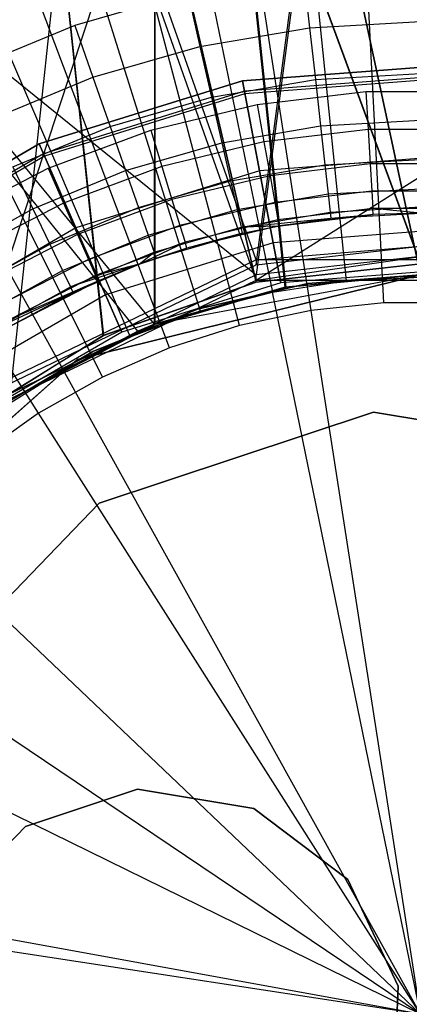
# Model space of a CAD drawing. Extents: x 0.1 to 16.1, y -7 to 7.
# Tile 53 of 108: x 7.917 to 8.075, y 0.004 to 0.403. Entities that reach past the tile are written whole.
import ezdxf

# ---------------------------------------------------------------- set-up
doc = ezdxf.new("R2010")
doc.units = 0
doc.header["$LTSCALE"] = 2.54
doc.layers.get('0').update_dxf_attribs({"color": 13, "linetype": 'CONTINUOUS'})

# ---------------------------------------------------------------- blocks, each defined once
blk = doc.blocks.new('DROPS_WOOD_C_PM_STL')
at = {"color": 0}
for p, q in [((8.01324, 0.3061, 29.36695), (7.83364, 0.81362, 29.37073)), ((8.01324, 0.3061, 29.36695), (7.83364, 0.81362, 29.37073)), ((7.89295, 0.24611, 33.37102), (8.08, 0.81156, 33.36694)), ((7.89295, 0.24611, 33.37102), (8.08, 0.81156, 33.36694)), ((8.01324, 0.30404, 33.36723), (8.08, 0.81156, 33.36694)), ((8.01324, 0.30404, 33.36723), (8.08, 0.81156, 33.36694)), ((7.38541, 0.80747, 41.30617), (8.01324, 0.29992, 41.36612)), ((7.38541, 0.80747, 41.30617), (8.01324, 0.29992, 41.36612)), ((8.08, 0.80744, 41.36693), (8.01324, 0.29992, 41.36612)), ((8.08, 0.80744, 41.36693), (8.01324, 0.29992, 41.36612)), ((8.01324, 0.29786, 45.36639), (7.83364, 0.80538, 45.36314)), ((8.01324, 0.29786, 45.36639), (7.83364, 0.80538, 45.36314)), ((7.95117, 0.27538, 16.35259), (7.89523, 0.80445, 16.35405)), ((7.89523, 0.80445, 16.35405), (8.01324, 0.29693, 16.35158)), ((7.95117, 0.27538, 16.35259), (7.89523, 0.80445, 16.35405)), ((8.0801, 0.30445, 16.35121), (7.89523, 0.80445, 16.35405)), ((8.0801, 0.30445, 16.35121), (7.89523, 0.80445, 16.35405)), ((7.89523, 0.80445, 16.35405), (8.01324, 0.29693, 16.35158)), ((8.01324, 0.29693, 28.35084), (7.89523, 0.80445, 28.34836)), ((7.89523, 0.80445, 28.34836), (7.95124, 0.27542, 28.34983)), ((8.01324, 0.29693, 28.35084), (7.89523, 0.80445, 28.34836)), ((8.0799, 0.30445, 28.35121), (7.89523, 0.80445, 28.34836)), ((8.0799, 0.30445, 28.35121), (7.89523, 0.80445, 28.34836)), ((7.89523, 0.80445, 28.34836), (7.95124, 0.27542, 28.34983)), ((8.01324, 0.29786, 45.36639), (8.81815, 0.8054, 45.33281)), ((8.01324, 0.29786, 45.36639), (8.81815, 0.8054, 45.33281)), ((7.97203, 0.2799, 33.87857), (7.54313, 0.8, 33.91833)), ((7.97203, 0.2799, 33.87857), (7.54313, 0.8, 33.91833)), ((7.96519, 0.27716, 33.87879), (7.54313, 0.8, 33.91833)), ((7.96519, 0.27716, 33.87879), (7.54313, 0.8, 33.91833)), ((7.91324, 0.24938, 40.87293), (7.97222, 0.8, 40.87525)), ((7.91324, 0.24938, 40.87293), (7.97222, 0.8, 40.87525)), ((7.97203, 0.2799, 33.87857), (7.97222, 0.8, 33.87857)), ((7.97203, 0.2799, 33.87857), (7.97222, 0.8, 33.87857)), ((8.08, 0.3, 33.87691), (7.97222, 0.8, 33.87857)), ((8.02501, 0.29492, 33.87734), (7.97222, 0.8, 33.87857)), ((8.08, 0.3, 33.87691), (7.97222, 0.8, 33.87857)), ((8.02501, 0.29492, 33.87734), (7.97222, 0.8, 33.87857)), ((7.97222, 0.8, 40.87525), (8.08, 0.3, 40.87691)), ((7.97222, 0.8, 40.87525), (8.08, 0.3, 40.87691)), ((7.97222, 0.8, 40.87525), (8.02531, 0.29497, 40.87648)), ((7.97222, 0.27997, 40.87525), (7.97222, 0.8, 40.87525)), ((7.97222, 0.27997, 40.87525), (7.97222, 0.8, 40.87525)), ((7.97222, 0.8, 40.87525), (8.02531, 0.29497, 40.87648)), ((8.01967, 0.59326, 2.22278), (8.04974, 0.29752, 2.19005)), ((8.01967, 0.59326, 2.22278), (8.04974, 0.29752, 2.19005)), ((7.95996, 0.58411, 2.22278), (8.0198, 0.29293, 2.19005)), ((7.95996, 0.58411, 2.22278), (8.0198, 0.29293, 2.19005)), ((8.06512, 0.28858, 2.28963), (8.05034, 0.57547, 2.32083)), ((8.06512, 0.28858, 2.28963), (8.05034, 0.57547, 2.32083)), ((7.90148, 0.56897, 2.22278), (7.99047, 0.28534, 2.19005)), ((7.90148, 0.56897, 2.22278), (7.99047, 0.28534, 2.19005)), ((8.03553, 0.28552, 2.28963), (7.99132, 0.56937, 2.32083)), ((8.03553, 0.28552, 2.28963), (7.99132, 0.56937, 2.32083)), ((8.00641, 0.27943, 2.28963), (7.93325, 0.55724, 2.32083)), ((8.00641, 0.27943, 2.28963), (7.93325, 0.55724, 2.32083)), ((7.84484, 0.54799, 2.22278), (7.96207, 0.27482, 2.19005)), ((7.84484, 0.54799, 2.22278), (7.96207, 0.27482, 2.19005)), ((7.97807, 0.27039, 2.28963), (7.87673, 0.53919, 2.32083)), ((7.97807, 0.27039, 2.28963), (7.87673, 0.53919, 2.32083)), ((7.7906, 0.52139, 2.22278), (7.93487, 0.26148, 2.19005)), ((7.7906, 0.52139, 2.22278), (7.93487, 0.26148, 2.19005)), ((7.95081, 0.25847, 2.28963), (7.82237, 0.51544, 2.32083)), ((7.95081, 0.25847, 2.28963), (7.82237, 0.51544, 2.32083)), ((7.92492, 0.24382, 2.28963), (7.77074, 0.48621, 2.32083)), ((7.92492, 0.24382, 2.28963), (7.77074, 0.48621, 2.32083)), ((8.03242, 0.42233, 14.93972), (8.03491, 0.40022, 14.94223)), ((8.03242, 0.42233, 14.93972), (8.03491, 0.40022, 14.94223)), ((7.98543, 0.41434, 14.93972), (7.93963, 0.40115, 14.93972)), ((7.98543, 0.41434, 14.93972), (7.93963, 0.40115, 14.93972)), ((7.98543, 0.41434, 14.93972), (7.99038, 0.39265, 14.94223)), ((7.98543, 0.41434, 14.93972), (7.99038, 0.39265, 14.94223)), ((7.93963, 0.40115, 14.93972), (7.8956, 0.38291, 14.93972)), ((7.93963, 0.40115, 14.93972), (7.8956, 0.38291, 14.93972)), ((7.93963, 0.40115, 14.93972), (7.94698, 0.38015, 14.94223)), ((7.93963, 0.40115, 14.93972), (7.94698, 0.38015, 14.94223)), ((7.99038, 0.39265, 14.94223), (8.03491, 0.40022, 14.94223)), ((7.99038, 0.39265, 14.94223), (8.03491, 0.40022, 14.94223)), ((8.03491, 0.40022, 14.94223), (8.08, 0.40275, 14.94223)), ((8.03491, 0.40022, 14.94223), (8.08, 0.40275, 14.94223)), ((8.03491, 0.40022, 14.94223), (8.03727, 0.37921, 14.94963)), ((8.03491, 0.40022, 14.94223), (8.03727, 0.37921, 14.94963)), ((7.94698, 0.38015, 14.94223), (7.99038, 0.39265, 14.94223)), ((7.94698, 0.38015, 14.94223), (7.99038, 0.39265, 14.94223)), ((7.99038, 0.39265, 14.94223), (7.99508, 0.37204, 14.94963)), ((7.99038, 0.39265, 14.94223), (7.99508, 0.37204, 14.94963)), ((8.00765, 0.37865, 213.38308), (8.09372, 0.38526, 213.38308)), ((8.09372, 0.38526, 213.30308), (8.00765, 0.37865, 213.30308)), ((8.00765, 0.37865, 213.47407), (8.09372, 0.38526, 213.47407)), ((8.09372, 0.38526, 213.30308), (8.00765, 0.37865, 213.30308)), ((8.00765, 0.37865, 213.47407), (8.09372, 0.38526, 213.47407)), ((8.09372, 0.38526, 213.39407), (8.00765, 0.37865, 213.39407)), ((8.09372, 0.38526, 213.39407), (8.00765, 0.37865, 213.39407)), ((8.00765, 0.37865, 213.38308), (8.09372, 0.38526, 213.38308)), ((7.90525, 0.36286, 14.94223), (7.94698, 0.38015, 14.94223)), ((7.90525, 0.36286, 14.94223), (7.94698, 0.38015, 14.94223)), ((7.94698, 0.38015, 14.94223), (7.95396, 0.3602, 14.94963)), ((7.94698, 0.38015, 14.94223), (7.95396, 0.3602, 14.94963)), ((8.09357, 0.38096, 213.39202), (8.00846, 0.37443, 213.39202)), ((8.09357, 0.38096, 213.39202), (8.00846, 0.37443, 213.39202)), ((8.09353, 0.3799, 213.38735), (8.00866, 0.37338, 213.38735)), ((8.09353, 0.3799, 213.38735), (8.00866, 0.37338, 213.38735)), ((8.03727, 0.37921, 14.94963), (8.08, 0.38161, 14.94963)), ((8.03727, 0.37921, 14.94963), (8.08, 0.38161, 14.94963)), ((7.92521, 0.35306, 213.38308), (8.00765, 0.37865, 213.38308)), ((8.00765, 0.37865, 213.30308), (7.92521, 0.35306, 213.30308)), ((7.92521, 0.35306, 213.47407), (8.00765, 0.37865, 213.47407)), ((8.00765, 0.37865, 213.30308), (7.92521, 0.35306, 213.30308)), ((7.92521, 0.35306, 213.47407), (8.00765, 0.37865, 213.47407)), ((8.00765, 0.37865, 213.39407), (7.92521, 0.35306, 213.39407)), ((8.00765, 0.37865, 213.39407), (7.92521, 0.35306, 213.39407)), ((7.92521, 0.35306, 213.38308), (8.00765, 0.37865, 213.38308)), ((7.99508, 0.37204, 14.94963), (8.03727, 0.37921, 14.94963)), ((7.99508, 0.37204, 14.94963), (8.03727, 0.37921, 14.94963)), ((8.01461, 0.34221, 213.31155), (8.00765, 0.37865, 213.30308)), ((8.01461, 0.34221, 213.31155), (8.00765, 0.37865, 213.30308)), ((8.00765, 0.37865, 213.47407), (8.01461, 0.34221, 213.4656)), ((8.00765, 0.37865, 213.47407), (8.01461, 0.34221, 213.4656)), ((8.00846, 0.37443, 213.39202), (8.00765, 0.37865, 213.39407)), ((8.00846, 0.37443, 213.39202), (8.00765, 0.37865, 213.39407)), ((8.00765, 0.37865, 213.38308), (8.00866, 0.37338, 213.38735)), ((8.00765, 0.37865, 213.38308), (8.00866, 0.37338, 213.38735)), ((8.03727, 0.37921, 14.94963), (8.0394, 0.36037, 14.96154)), ((8.03727, 0.37921, 14.94963), (8.0394, 0.36037, 14.96154)), ((8.00846, 0.37443, 213.39202), (7.92693, 0.34912, 213.39202)), ((8.00846, 0.37443, 213.39202), (7.92693, 0.34912, 213.39202)), ((8.00866, 0.37338, 213.38735), (7.92736, 0.34815, 213.38735)), ((8.00866, 0.37338, 213.38735), (7.92736, 0.34815, 213.38735)), ((7.95396, 0.3602, 14.94963), (7.99508, 0.37204, 14.94963)), ((7.95396, 0.3602, 14.94963), (7.99508, 0.37204, 14.94963)), ((7.99508, 0.37204, 14.94963), (7.9993, 0.35356, 14.96154)), ((7.99508, 0.37204, 14.94963), (7.9993, 0.35356, 14.96154)), ((8.00866, 0.37338, 213.38735), (8.00846, 0.37443, 213.39202)), ((8.00866, 0.37338, 213.38735), (8.00846, 0.37443, 213.39202)), ((8.01367, 0.36909, 16.33972), (8.05778, 0.37434, 16.33972)), ((8.01367, 0.36909, 16.33972), (8.05778, 0.37434, 16.33972)), ((8.05778, 0.37434, 16.33972), (8.10221, 0.37434, 16.33972)), ((8.05778, 0.37434, 16.33972), (8.10221, 0.37434, 16.33972)), ((8.05778, 0.37434, 16.33972), (8.0587, 0.35892, 16.33728)), ((8.05778, 0.37434, 16.33972), (8.0587, 0.35892, 16.33728)), ((7.97048, 0.35865, 16.33972), (8.01367, 0.36909, 16.33972)), ((7.97048, 0.35865, 16.33972), (8.01367, 0.36909, 16.33972)), ((8.01367, 0.36909, 16.33972), (8.0164, 0.35388, 16.33728)), ((8.01367, 0.36909, 16.33972), (8.0164, 0.35388, 16.33728)), ((7.91442, 0.34382, 14.94963), (7.95396, 0.3602, 14.94963)), ((7.91442, 0.34382, 14.94963), (7.95396, 0.3602, 14.94963)), ((7.95396, 0.3602, 14.94963), (7.96022, 0.3423, 14.96154)), ((7.95396, 0.3602, 14.94963), (7.96022, 0.3423, 14.96154)), ((7.9993, 0.35356, 14.96154), (8.0394, 0.36037, 14.96154)), ((7.9993, 0.35356, 14.96154), (8.0394, 0.36037, 14.96154)), ((8.0394, 0.36037, 14.96154), (8.08, 0.36265, 14.96154)), ((8.0394, 0.36037, 14.96154), (8.08, 0.36265, 14.96154)), ((8.0394, 0.36037, 14.96154), (8.04117, 0.34464, 14.97738)), ((8.0394, 0.36037, 14.96154), (8.04117, 0.34464, 14.97738)), ((7.92883, 0.34318, 16.33972), (7.97048, 0.35865, 16.33972)), ((7.92883, 0.34318, 16.33972), (7.97048, 0.35865, 16.33972)), ((7.97048, 0.35865, 16.33972), (7.97499, 0.34387, 16.33728)), ((7.97048, 0.35865, 16.33972), (7.97499, 0.34387, 16.33728)), ((8.0587, 0.35892, 16.33728), (8.0164, 0.35388, 16.33728)), ((8.0587, 0.35892, 16.33728), (8.0164, 0.35388, 16.33728)), ((8.1013, 0.35892, 16.33728), (8.0587, 0.35892, 16.33728)), ((8.0587, 0.35892, 16.33728), (8.05953, 0.345, 16.33018)), ((8.0587, 0.35892, 16.33728), (8.05953, 0.345, 16.33018)), ((8.1013, 0.35892, 16.33728), (8.0587, 0.35892, 16.33728)), ((7.85053, 0.30976, 213.38308), (7.92521, 0.35306, 213.38308)), ((7.92521, 0.35306, 213.30308), (7.85053, 0.30976, 213.30308)), ((7.85053, 0.30976, 213.47407), (7.92521, 0.35306, 213.47407)), ((7.92521, 0.35306, 213.30308), (7.85053, 0.30976, 213.30308)), ((7.85053, 0.30976, 213.47407), (7.92521, 0.35306, 213.47407)), ((7.92521, 0.35306, 213.39407), (7.85053, 0.30976, 213.39407)), ((7.92521, 0.35306, 213.39407), (7.85053, 0.30976, 213.39407)), ((7.85053, 0.30976, 213.38308), (7.92521, 0.35306, 213.38308)), ((7.9401, 0.31908, 213.31155), (7.92521, 0.35306, 213.30308)), ((7.9401, 0.31908, 213.31155), (7.92521, 0.35306, 213.30308)), ((7.92521, 0.35306, 213.47407), (7.9401, 0.31908, 213.4656)), ((7.92521, 0.35306, 213.47407), (7.9401, 0.31908, 213.4656)), ((7.92693, 0.34912, 213.39202), (7.92521, 0.35306, 213.39407)), ((7.92693, 0.34912, 213.39202), (7.92521, 0.35306, 213.39407)), ((7.92521, 0.35306, 213.38308), (7.92736, 0.34815, 213.38735)), ((7.92521, 0.35306, 213.38308), (7.92736, 0.34815, 213.38735)), ((7.96022, 0.3423, 14.96154), (7.9993, 0.35356, 14.96154)), ((7.96022, 0.3423, 14.96154), (7.9993, 0.35356, 14.96154)), ((8.0164, 0.35388, 16.33728), (7.97499, 0.34387, 16.33728)), ((8.0164, 0.35388, 16.33728), (7.97499, 0.34387, 16.33728)), ((7.9993, 0.35356, 14.96154), (8.00283, 0.33812, 14.97738)), ((7.9993, 0.35356, 14.96154), (8.00283, 0.33812, 14.97738)), ((8.0164, 0.35388, 16.33728), (8.01886, 0.34016, 16.33018)), ((8.0164, 0.35388, 16.33728), (8.01886, 0.34016, 16.33018)), ((7.92693, 0.34912, 213.39202), (7.85309, 0.30631, 213.39202)), ((7.92693, 0.34912, 213.39202), (7.85309, 0.30631, 213.39202)), ((7.92736, 0.34815, 213.38735), (7.85372, 0.30545, 213.38735)), ((7.92736, 0.34815, 213.38735), (7.85372, 0.30545, 213.38735)), ((7.92736, 0.34815, 213.38735), (7.92693, 0.34912, 213.39202)), ((7.92736, 0.34815, 213.38735), (7.92693, 0.34912, 213.39202)), ((8.0924, 0.34818, 213.31155), (8.01461, 0.34221, 213.31155)), ((8.0924, 0.34818, 213.31155), (8.01461, 0.34221, 213.31155)), ((8.0924, 0.34818, 213.4656), (8.01461, 0.34221, 213.4656)), ((8.0924, 0.34818, 213.4656), (8.01461, 0.34221, 213.4656)), ((7.91442, 0.34382, 14.94963), (7.92265, 0.32674, 14.96154)), ((7.91442, 0.34382, 14.94963), (7.92265, 0.32674, 14.96154)), ((7.97499, 0.34387, 16.33728), (7.93506, 0.32904, 16.33728)), ((7.97499, 0.34387, 16.33728), (7.93506, 0.32904, 16.33728)), ((7.97499, 0.34387, 16.33728), (7.97906, 0.33054, 16.33018)), ((7.97499, 0.34387, 16.33728), (7.97906, 0.33054, 16.33018)), ((8.00283, 0.33812, 14.97738), (8.04117, 0.34464, 14.97738)), ((8.00283, 0.33812, 14.97738), (8.04117, 0.34464, 14.97738)), ((8.05953, 0.345, 16.33018), (8.01886, 0.34016, 16.33018)), ((8.05953, 0.345, 16.33018), (8.01886, 0.34016, 16.33018)), ((8.04117, 0.34464, 14.97738), (8.08, 0.34682, 14.97738)), ((8.04117, 0.34464, 14.97738), (8.08, 0.34682, 14.97738)), ((8.04117, 0.34464, 14.97738), (8.0425, 0.3328, 14.99634)), ((8.04117, 0.34464, 14.97738), (8.0425, 0.3328, 14.99634)), ((8.10047, 0.345, 16.33018), (8.05953, 0.345, 16.33018)), ((8.05953, 0.345, 16.33018), (8.06018, 0.33396, 16.31911)), ((8.05953, 0.345, 16.33018), (8.06018, 0.33396, 16.31911)), ((8.10047, 0.345, 16.33018), (8.05953, 0.345, 16.33018)), ((7.8893, 0.32289, 16.33972), (7.92883, 0.34318, 16.33972)), ((7.8893, 0.32289, 16.33972), (7.92883, 0.34318, 16.33972)), ((7.92265, 0.32674, 14.96154), (7.96022, 0.3423, 14.96154)), ((7.92265, 0.32674, 14.96154), (7.96022, 0.3423, 14.96154)), ((7.92883, 0.34318, 16.33972), (7.93506, 0.32904, 16.33728)), ((7.92883, 0.34318, 16.33972), (7.93506, 0.32904, 16.33728)), ((8.01461, 0.34221, 213.31155), (7.9401, 0.31908, 213.31155)), ((8.01461, 0.34221, 213.31155), (7.9401, 0.31908, 213.31155)), ((8.01461, 0.34221, 213.4656), (7.9401, 0.31908, 213.4656)), ((8.01461, 0.34221, 213.4656), (7.9401, 0.31908, 213.4656)), ((7.96022, 0.3423, 14.96154), (7.96545, 0.32735, 14.97738)), ((7.96022, 0.3423, 14.96154), (7.96545, 0.32735, 14.97738)), ((8.01886, 0.34016, 16.33018), (7.97906, 0.33054, 16.33018)), ((8.01886, 0.34016, 16.33018), (7.97906, 0.33054, 16.33018)), ((8.0202, 0.31299, 213.33528), (8.01461, 0.34221, 213.31155)), ((8.0202, 0.31299, 213.33528), (8.01461, 0.34221, 213.31155)), ((8.01461, 0.34221, 213.4656), (8.0202, 0.31299, 213.44189)), ((8.01461, 0.34221, 213.4656), (8.0202, 0.31299, 213.44189)), ((8.01886, 0.34016, 16.33018), (8.02082, 0.32927, 16.31911)), ((8.01886, 0.34016, 16.33018), (8.02082, 0.32927, 16.31911)), ((7.96545, 0.32735, 14.97738), (8.00283, 0.33812, 14.97738)), ((7.96545, 0.32735, 14.97738), (8.00283, 0.33812, 14.97738)), ((8.00283, 0.33812, 14.97738), (8.00548, 0.32651, 14.99634)), ((8.00283, 0.33812, 14.97738), (8.00548, 0.32651, 14.99634)), ((8.00548, 0.32651, 14.99634), (8.0425, 0.3328, 14.99634)), ((8.00548, 0.32651, 14.99634), (8.0425, 0.3328, 14.99634)), ((8.06018, 0.33396, 16.31911), (8.02082, 0.32927, 16.31911)), ((8.06018, 0.33396, 16.31911), (8.02082, 0.32927, 16.31911)), ((8.0425, 0.3328, 14.99634), (8.08, 0.3349, 14.99634)), ((8.0425, 0.3328, 14.99634), (8.08, 0.3349, 14.99634)), ((8.0425, 0.3328, 14.99634), (8.04333, 0.32545, 15.01747)), ((8.0425, 0.3328, 14.99634), (8.04333, 0.32545, 15.01747)), ((8.09982, 0.33396, 16.31911), (8.06018, 0.33396, 16.31911)), ((8.06018, 0.33396, 16.31911), (8.0606, 0.32687, 16.30518)), ((8.06018, 0.33396, 16.31911), (8.0606, 0.32687, 16.30518)), ((8.09982, 0.33396, 16.31911), (8.06018, 0.33396, 16.31911)), ((7.93506, 0.32904, 16.33728), (7.89716, 0.30959, 16.33728)), ((7.93506, 0.32904, 16.33728), (7.89716, 0.30959, 16.33728)), ((7.93506, 0.32904, 16.33728), (7.94068, 0.31628, 16.33018)), ((7.93506, 0.32904, 16.33728), (7.94068, 0.31628, 16.33018)), ((7.97906, 0.33054, 16.33018), (7.94068, 0.31628, 16.33018)), ((7.97906, 0.33054, 16.33018), (7.94068, 0.31628, 16.33018)), ((7.97906, 0.33054, 16.33018), (7.98229, 0.31996, 16.31911)), ((7.97906, 0.33054, 16.33018), (7.98229, 0.31996, 16.31911)), ((8.02082, 0.32927, 16.31911), (7.98229, 0.31996, 16.31911)), ((8.02082, 0.32927, 16.31911), (7.98229, 0.31996, 16.31911)), ((8.02082, 0.32927, 16.31911), (8.02208, 0.32228, 16.30518)), ((8.02082, 0.32927, 16.31911), (8.02208, 0.32228, 16.30518)), ((7.88706, 0.30707, 14.96154), (7.92265, 0.32674, 14.96154)), ((7.88706, 0.30707, 14.96154), (7.92265, 0.32674, 14.96154)), ((7.92265, 0.32674, 14.96154), (7.92952, 0.31247, 14.97738)), ((7.92265, 0.32674, 14.96154), (7.92952, 0.31247, 14.97738)), ((7.92952, 0.31247, 14.97738), (7.96545, 0.32735, 14.97738)), ((7.92952, 0.31247, 14.97738), (7.96545, 0.32735, 14.97738)), ((7.96545, 0.32735, 14.97738), (7.96939, 0.31611, 14.99634)), ((7.96545, 0.32735, 14.97738), (7.96939, 0.31611, 14.99634)), ((7.96939, 0.31611, 14.99634), (8.00548, 0.32651, 14.99634)), ((7.96939, 0.31611, 14.99634), (8.00548, 0.32651, 14.99634)), ((8.00548, 0.32651, 14.99634), (8.00712, 0.3193, 15.01747)), ((8.00548, 0.32651, 14.99634), (8.00712, 0.3193, 15.01747)), ((8.00712, 0.3193, 15.01747), (8.04333, 0.32545, 15.01747)), ((8.00712, 0.3193, 15.01747), (8.04333, 0.32545, 15.01747)), ((8.02197, 0.31978, 15.03972), (8.06075, 0.32443, 16.28972)), ((8.02197, 0.31978, 15.03972), (8.06075, 0.32443, 16.28972)), ((8.0606, 0.32687, 16.30518), (8.02208, 0.32228, 16.30518)), ((8.0606, 0.32687, 16.30518), (8.02208, 0.32228, 16.30518)), ((8.06075, 0.32443, 16.28972), (8.02251, 0.31987, 16.28972)), ((8.06075, 0.32443, 16.28972), (8.02251, 0.31987, 16.28972)), ((8.04333, 0.32545, 15.01747), (8.08, 0.32751, 15.01747)), ((8.04333, 0.32545, 15.01747), (8.08, 0.32751, 15.01747)), ((8.04333, 0.32545, 15.01747), (8.04361, 0.32296, 15.03972)), ((8.04333, 0.32545, 15.01747), (8.04361, 0.32296, 15.03972)), ((8.04361, 0.32296, 15.03972), (8.08, 0.325, 16.28972)), ((8.04361, 0.32296, 15.03972), (8.08, 0.325, 16.28972)), ((8.04361, 0.32296, 15.03972), (8.08, 0.325, 15.03972)), ((8.04361, 0.32296, 15.03972), (8.08, 0.325, 15.03972)), ((8.04361, 0.32296, 15.03972), (8.06075, 0.32443, 16.28972)), ((8.04361, 0.32296, 15.03972), (8.06075, 0.32443, 16.28972)), ((8.06075, 0.32443, 16.28972), (8.0606, 0.32687, 16.30518)), ((8.06075, 0.32443, 16.28972), (8.0606, 0.32687, 16.30518)), ((8.08, 0.325, 16.28972), (8.0606, 0.32687, 16.30518)), ((8.08, 0.325, 16.28972), (8.0606, 0.32687, 16.30518)), ((8.0994, 0.32687, 16.30518), (8.0606, 0.32687, 16.30518)), ((8.0994, 0.32687, 16.30518), (8.0606, 0.32687, 16.30518)), ((8.08, 0.325, 16.28972), (8.06075, 0.32443, 16.28972)), ((8.08, 0.325, 16.28972), (8.06075, 0.32443, 16.28972)), ((7.98229, 0.31996, 16.31911), (7.94513, 0.30616, 16.31911)), ((7.98229, 0.31996, 16.31911), (7.94513, 0.30616, 16.31911)), ((7.98229, 0.31996, 16.31911), (7.98437, 0.31317, 16.30518)), ((7.98229, 0.31996, 16.31911), (7.98437, 0.31317, 16.30518)), ((8.02208, 0.32228, 16.30518), (7.98437, 0.31317, 16.30518)), ((8.02208, 0.32228, 16.30518), (7.98437, 0.31317, 16.30518)), ((8.02251, 0.31987, 16.28972), (7.98508, 0.31083, 16.28972)), ((8.02251, 0.31987, 16.28972), (7.98508, 0.31083, 16.28972)), ((8.00712, 0.3193, 15.01747), (8.04361, 0.32296, 15.03972)), ((8.00712, 0.3193, 15.01747), (8.04361, 0.32296, 15.03972)), ((8.02197, 0.31978, 15.03972), (8.00712, 0.3193, 15.01747)), ((8.02197, 0.31978, 15.03972), (8.00712, 0.3193, 15.01747)), ((8.00768, 0.31685, 15.03972), (8.02251, 0.31987, 16.28972)), ((8.00768, 0.31685, 15.03972), (8.02251, 0.31987, 16.28972)), ((8.00768, 0.31685, 15.03972), (8.02197, 0.31978, 15.03972)), ((8.00768, 0.31685, 15.03972), (8.02197, 0.31978, 15.03972)), ((8.02197, 0.31978, 15.03972), (8.04361, 0.32296, 15.03972)), ((8.02197, 0.31978, 15.03972), (8.04361, 0.32296, 15.03972)), ((8.02197, 0.31978, 15.03972), (8.02251, 0.31987, 16.28972)), ((8.02197, 0.31978, 15.03972), (8.02251, 0.31987, 16.28972)), ((8.02251, 0.31987, 16.28972), (8.02208, 0.32228, 16.30518)), ((8.02251, 0.31987, 16.28972), (8.02208, 0.32228, 16.30518)), ((7.9401, 0.31908, 213.31155), (7.87261, 0.27995, 213.31155)), ((7.9401, 0.31908, 213.31155), (7.87261, 0.27995, 213.31155)), ((7.9401, 0.31908, 213.4656), (7.87261, 0.27995, 213.4656)), ((7.9401, 0.31908, 213.4656), (7.87261, 0.27995, 213.4656)), ((7.94068, 0.31628, 16.33018), (7.90425, 0.29759, 16.33018)), ((7.94068, 0.31628, 16.33018), (7.90425, 0.29759, 16.33018)), ((7.93469, 0.30174, 14.99634), (7.96939, 0.31611, 14.99634)), ((7.93469, 0.30174, 14.99634), (7.96939, 0.31611, 14.99634)), ((7.95205, 0.29184, 213.33528), (7.9401, 0.31908, 213.31155)), ((7.95205, 0.29184, 213.33528), (7.9401, 0.31908, 213.31155)), ((7.9401, 0.31908, 213.4656), (7.95205, 0.29184, 213.44189)), ((7.9401, 0.31908, 213.4656), (7.95205, 0.29184, 213.44189)), ((7.94068, 0.31628, 16.33018), (7.94513, 0.30616, 16.31911)), ((7.94068, 0.31628, 16.33018), (7.94513, 0.30616, 16.31911)), ((7.96939, 0.31611, 14.99634), (7.97183, 0.30913, 15.01747)), ((7.96939, 0.31611, 14.99634), (7.97183, 0.30913, 15.01747)), ((7.97183, 0.30913, 15.01747), (8.00712, 0.3193, 15.01747)), ((7.97183, 0.30913, 15.01747), (8.00712, 0.3193, 15.01747)), ((7.97266, 0.30676, 15.03972), (8.00768, 0.31685, 15.03972)), ((7.97266, 0.30676, 15.03972), (8.00768, 0.31685, 15.03972)), ((8.00768, 0.31685, 15.03972), (7.98508, 0.31083, 16.28972)), ((8.00768, 0.31685, 15.03972), (7.98508, 0.31083, 16.28972)), ((8.00768, 0.31685, 15.03972), (8.00712, 0.3193, 15.01747)), ((8.00768, 0.31685, 15.03972), (8.00712, 0.3193, 15.01747)), ((8.09134, 0.31845, 213.33528), (8.0202, 0.31299, 213.33528)), ((8.09134, 0.31845, 213.33528), (8.0202, 0.31299, 213.33528)), ((8.09134, 0.31845, 213.44189), (8.0202, 0.31299, 213.44189)), ((8.09134, 0.31845, 213.44189), (8.0202, 0.31299, 213.44189)), ((7.89548, 0.29366, 14.97738), (7.92952, 0.31247, 14.97738)), ((7.89548, 0.29366, 14.97738), (7.92952, 0.31247, 14.97738)), ((7.92952, 0.31247, 14.97738), (7.93469, 0.30174, 14.99634)), ((7.92952, 0.31247, 14.97738), (7.93469, 0.30174, 14.99634)), ((7.98437, 0.31317, 16.30518), (7.948, 0.29966, 16.30518)), ((7.98437, 0.31317, 16.30518), (7.948, 0.29966, 16.30518)), ((8.0202, 0.31299, 213.33528), (7.95205, 0.29184, 213.33528)), ((8.0202, 0.31299, 213.33528), (7.95205, 0.29184, 213.33528)), ((8.0202, 0.31299, 213.44189), (7.95205, 0.29184, 213.44189)), ((8.0202, 0.31299, 213.44189), (7.95205, 0.29184, 213.44189)), ((7.9658, 0.30428, 16.28972), (7.98437, 0.31317, 16.30518)), ((7.9658, 0.30428, 16.28972), (7.98437, 0.31317, 16.30518)), ((7.98508, 0.31083, 16.28972), (7.98437, 0.31317, 16.30518)), ((7.98508, 0.31083, 16.28972), (7.98437, 0.31317, 16.30518)), ((8.01324, 0.30404, 33.36723), (8.08, 0.31156, 33.36668)), ((8.01324, 0.3061, 29.36695), (8.08, 0.31156, 33.36668)), ((8.01324, 0.30404, 33.36723), (8.08, 0.31156, 33.36668)), ((8.01324, 0.3061, 29.36695), (8.08, 0.31156, 33.36668)), ((8.02329, 0.29677, 213.36956), (8.0202, 0.31299, 213.33528)), ((8.02329, 0.29677, 213.36956), (8.0202, 0.31299, 213.33528)), ((8.0202, 0.31299, 213.44189), (8.02329, 0.29677, 213.40759)), ((8.0202, 0.31299, 213.44189), (8.02329, 0.29677, 213.40759)), ((7.9379, 0.29507, 15.01747), (7.97183, 0.30913, 15.01747)), ((7.9379, 0.29507, 15.01747), (7.97183, 0.30913, 15.01747)), ((7.98508, 0.31083, 16.28972), (7.9658, 0.30428, 16.28972)), ((7.9658, 0.30428, 15.03972), (7.98508, 0.31083, 16.28972)), ((7.9658, 0.30428, 15.03972), (7.98508, 0.31083, 16.28972)), ((7.98508, 0.31083, 16.28972), (7.9658, 0.30428, 16.28972)), ((7.9658, 0.30428, 15.03972), (7.97183, 0.30913, 15.01747)), ((7.9658, 0.30428, 15.03972), (7.97183, 0.30913, 15.01747)), ((7.97266, 0.30676, 15.03972), (7.97183, 0.30913, 15.01747)), ((7.97266, 0.30676, 15.03972), (7.97183, 0.30913, 15.01747)), ((7.97266, 0.30676, 15.03972), (7.98508, 0.31083, 16.28972)), ((7.97266, 0.30676, 15.03972), (7.98508, 0.31083, 16.28972)), ((8.01324, 0.3061, 29.36695), (7.89295, 0.24817, 29.36883)), ((8.01324, 0.3061, 29.36695), (7.89295, 0.24817, 29.36883)), ((7.89295, 0.24611, 33.37102), (8.01324, 0.30404, 33.36723)), ((7.89295, 0.24611, 33.37102), (8.01324, 0.30404, 33.36723)), ((7.94513, 0.30616, 16.31911), (7.90987, 0.28806, 16.31911)), ((7.94513, 0.30616, 16.31911), (7.90987, 0.28806, 16.31911)), ((7.9658, 0.30428, 15.03972), (7.9379, 0.29507, 15.01747)), ((7.9658, 0.30428, 15.03972), (7.9379, 0.29507, 15.01747)), ((7.9658, 0.30428, 16.28972), (7.93899, 0.29281, 15.03972)), ((7.93899, 0.29281, 15.03972), (7.9658, 0.30428, 15.03972)), ((7.9658, 0.30428, 16.28972), (7.93899, 0.29281, 15.03972)), ((7.93899, 0.29281, 15.03972), (7.9658, 0.30428, 15.03972)), ((7.94513, 0.30616, 16.31911), (7.948, 0.29966, 16.30518)), ((7.94513, 0.30616, 16.31911), (7.948, 0.29966, 16.30518)), ((7.9658, 0.30428, 16.28972), (7.948, 0.29966, 16.30518)), ((7.9658, 0.30428, 16.28972), (7.948, 0.29966, 16.30518)), ((7.9658, 0.30428, 16.28972), (7.94898, 0.29742, 16.28972)), ((7.9658, 0.30428, 16.28972), (7.94898, 0.29742, 16.28972)), ((7.9658, 0.30428, 15.03972), (7.97266, 0.30676, 15.03972)), ((7.9658, 0.30428, 15.03972), (7.97266, 0.30676, 15.03972)), ((7.9658, 0.30428, 16.28972), (7.9658, 0.30428, 15.03972)), ((7.9658, 0.30428, 16.28972), (7.9658, 0.30428, 15.03972)), ((8.08, 0.30744, 41.36668), (8.01324, 0.29992, 41.36612)), ((8.01324, 0.29786, 45.36639), (8.08, 0.30744, 41.36668)), ((8.01324, 0.29786, 45.36639), (8.08, 0.30744, 41.36668)), ((8.08, 0.30744, 41.36668), (8.01324, 0.29992, 41.36612)), ((8.14676, 0.3061, 29.36695), (8.01324, 0.3061, 29.36695)), ((8.01324, 0.3061, 29.36695), (8.01324, 0.30404, 33.36723)), ((8.01324, 0.3061, 29.36695), (8.01324, 0.30404, 33.36723)), ((8.14676, 0.3061, 29.36695), (8.01324, 0.3061, 29.36695)), ((8.0801, 0.30445, 16.35121), (8.01324, 0.29693, 16.35158)), ((8.01324, 0.29693, 28.35084), (8.0799, 0.30445, 28.35121)), ((8.01324, 0.29693, 28.35084), (8.0799, 0.30445, 28.35121)), ((8.0801, 0.30445, 16.35121), (8.01324, 0.29693, 16.35158)), ((8.01324, 0.29992, 41.36612), (7.89295, 0.24199, 41.36227)), ((8.01324, 0.29992, 41.36612), (7.89295, 0.24199, 41.36227)), ((7.90182, 0.28357, 14.99634), (7.93469, 0.30174, 14.99634)), ((7.90182, 0.28357, 14.99634), (7.93469, 0.30174, 14.99634)), ((7.948, 0.29966, 16.30518), (7.91348, 0.28195, 16.30518)), ((7.948, 0.29966, 16.30518), (7.91348, 0.28195, 16.30518)), ((7.93469, 0.30174, 14.99634), (7.9379, 0.29507, 15.01747)), ((7.93469, 0.30174, 14.99634), (7.9379, 0.29507, 15.01747)), ((7.94058, 0.26564, 29.35812), (8.08, 0.3, 29.35812)), ((8.08, 0.3, 28.35812), (7.94058, 0.26564, 28.35812)), ((8.08, 0.3, 28.35812), (7.94058, 0.26564, 28.35812)), ((7.94058, 0.26564, 29.35812), (8.08, 0.3, 29.35812)), ((7.94898, 0.29742, 16.28972), (7.948, 0.29966, 16.30518)), ((7.94898, 0.29742, 16.28972), (7.948, 0.29966, 16.30518)), ((8.08, 0.3, 40.87691), (7.97203, 0.2799, 33.87857)), ((8.08, 0.3, 40.87691), (7.97203, 0.2799, 33.87857)), ((8.01324, 0.29786, 45.36639), (8.01324, 0.29992, 41.36612)), ((8.01324, 0.29786, 45.36639), (8.01324, 0.29992, 41.36612)), ((8.09075, 0.30195, 213.36956), (8.02329, 0.29677, 213.36956)), ((8.09075, 0.30195, 213.40759), (8.02329, 0.29677, 213.40759)), ((8.09075, 0.30195, 213.36956), (8.02329, 0.29677, 213.36956)), ((8.09075, 0.30195, 213.40759), (8.02329, 0.29677, 213.40759)), ((8.08, 0.3, 33.87691), (8.02501, 0.29492, 33.87734)), ((8.08, 0.3, 40.87691), (8.02501, 0.29492, 33.87734)), ((8.08, 0.3, 33.87691), (8.02501, 0.29492, 33.87734)), ((8.08, 0.3, 40.87691), (8.02501, 0.29492, 33.87734)), ((8.02531, 0.29497, 40.87648), (8.08, 0.3, 40.87691)), ((8.02531, 0.29497, 40.87648), (8.08, 0.3, 40.87691)), ((8.0342, 0.29648, 41.34971), (8.08, 0.3, 41.34971)), ((8.08, 0.3, 40.84971), (8.0342, 0.29648, 40.84971)), ((8.08, 0.3, 40.84971), (8.0342, 0.29648, 40.84971)), ((8.0342, 0.29648, 41.34971), (8.08, 0.3, 41.34971)), ((8.0342, 0.29648, 33.88877), (8.08, 0.3, 33.88877)), ((8.08, 0.3, 33.38877), (8.0342, 0.29648, 33.38877)), ((8.08, 0.3, 33.38877), (8.0342, 0.29648, 33.38877)), ((8.0342, 0.29648, 33.88877), (8.08, 0.3, 33.88877)), ((7.89295, 0.23993, 45.36446), (8.01324, 0.29786, 45.36639)), ((7.89295, 0.23993, 45.36446), (8.01324, 0.29786, 45.36639)), ((7.94898, 0.29742, 16.28972), (7.91331, 0.279, 16.28972)), ((7.94898, 0.29742, 16.28972), (7.91331, 0.279, 16.28972)), ((7.94898, 0.29742, 16.28972), (7.91348, 0.28195, 16.30518)), ((7.94898, 0.29742, 16.28972), (7.91348, 0.28195, 16.30518)), ((7.93899, 0.29281, 15.03972), (7.94898, 0.29742, 16.28972)), ((7.93899, 0.29281, 15.03972), (7.94898, 0.29742, 16.28972)), ((8.01324, 0.29693, 16.35158), (7.95117, 0.27538, 16.35259)), ((8.01324, 0.29693, 16.35158), (7.95117, 0.27538, 16.35259)), ((7.95124, 0.27542, 28.34983), (8.01324, 0.29693, 28.35084)), ((7.95124, 0.27542, 28.34983), (8.01324, 0.29693, 28.35084)), ((8.02329, 0.29677, 213.36956), (7.95868, 0.27672, 213.36956)), ((8.02329, 0.29677, 213.40759), (7.95868, 0.27672, 213.40759)), ((8.02329, 0.29677, 213.36956), (7.95868, 0.27672, 213.36956)), ((8.02329, 0.29677, 213.40759), (7.95868, 0.27672, 213.40759)), ((7.98948, 0.28602, 41.34971), (8.0342, 0.29648, 41.34971)), ((8.0342, 0.29648, 40.84971), (7.98948, 0.28602, 40.84971)), ((8.0342, 0.29648, 40.84971), (7.98948, 0.28602, 40.84971)), ((7.98948, 0.28602, 41.34971), (8.0342, 0.29648, 41.34971)), ((7.98948, 0.28602, 33.88877), (8.0342, 0.29648, 33.88877)), ((8.0342, 0.29648, 33.38877), (7.98948, 0.28602, 33.38877)), ((8.0342, 0.29648, 33.38877), (7.98948, 0.28602, 33.38877)), ((7.98948, 0.28602, 33.88877), (8.0342, 0.29648, 33.88877)), ((8.01324, 0.29786, 45.36639), (8.14676, 0.29786, 45.36639)), ((8.01324, 0.29786, 45.36639), (8.14676, 0.29786, 45.36639)), ((8.01324, 0.29693, 28.35084), (8.01324, 0.29693, 16.35158)), ((8.01324, 0.29693, 28.35084), (8.01324, 0.29693, 16.35158)), ((8.0198, 0.29293, 2.19005), (8.04974, 0.29752, 2.19005)), ((8.0198, 0.29293, 2.19005), (8.04974, 0.29752, 2.19005)), ((8.02329, 0.29677, 213.40759), (8.02329, 0.29677, 213.36956)), ((8.02329, 0.29677, 213.40759), (8.02329, 0.29677, 213.36956)), ((8.0342, 0.29648, 40.84971), (8.0342, 0.29648, 41.34971)), ((8.0342, 0.29648, 40.84971), (8.0342, 0.29648, 41.34971)), ((8.0342, 0.29648, 33.38877), (8.0342, 0.29648, 33.88877)), ((8.0342, 0.29648, 33.38877), (8.0342, 0.29648, 33.88877)), ((8.04974, 0.29752, 2.19005), (8.08, 0.29906, 2.19005)), ((8.04974, 0.29752, 2.19005), (8.08, 0.29906, 2.19005)), ((7.95205, 0.29184, 213.33528), (7.89032, 0.25605, 213.33528)), ((7.95205, 0.29184, 213.33528), (7.89032, 0.25605, 213.33528)), ((7.95205, 0.29184, 213.44189), (7.89032, 0.25605, 213.44189)), ((7.95205, 0.29184, 213.44189), (7.89032, 0.25605, 213.44189)), ((7.90576, 0.27731, 15.01747), (7.9379, 0.29507, 15.01747)), ((7.90576, 0.27731, 15.01747), (7.9379, 0.29507, 15.01747)), ((7.93899, 0.29281, 15.03972), (7.90576, 0.27731, 15.01747)), ((7.93899, 0.29281, 15.03972), (7.90576, 0.27731, 15.01747)), ((7.91331, 0.279, 15.03972), (7.93899, 0.29281, 15.03972)), ((7.93899, 0.29281, 15.03972), (7.91331, 0.279, 16.28972)), ((7.93899, 0.29281, 15.03972), (7.91331, 0.279, 16.28972)), ((7.91331, 0.279, 15.03972), (7.93899, 0.29281, 15.03972)), ((7.93899, 0.29281, 15.03972), (7.9379, 0.29507, 15.01747)), ((7.93899, 0.29281, 15.03972), (7.9379, 0.29507, 15.01747)), ((7.95868, 0.27672, 213.36956), (7.95205, 0.29184, 213.33528)), ((7.95868, 0.27672, 213.36956), (7.95205, 0.29184, 213.33528)), ((7.95205, 0.29184, 213.44189), (7.95868, 0.27672, 213.40759)), ((7.95205, 0.29184, 213.44189), (7.95868, 0.27672, 213.40759)), ((8.02531, 0.29497, 40.87648), (7.96519, 0.27716, 33.87879)), ((8.02531, 0.29497, 40.87648), (7.96519, 0.27716, 33.87879)), ((8.02531, 0.29497, 40.87648), (7.97203, 0.2799, 33.87857)), ((8.02531, 0.29497, 40.87648), (7.97203, 0.2799, 33.87857)), ((8.02501, 0.29492, 33.87734), (7.97203, 0.2799, 33.87857)), ((8.02501, 0.29492, 33.87734), (7.97203, 0.2799, 33.87857)), ((7.97222, 0.27997, 40.87525), (8.02531, 0.29497, 40.87648)), ((7.97222, 0.27997, 40.87525), (8.02531, 0.29497, 40.87648)), ((7.99047, 0.28534, 2.19005), (8.0198, 0.29293, 2.19005)), ((7.99047, 0.28534, 2.19005), (8.0198, 0.29293, 2.19005)), ((8.08, 0, 2.18815), (8.0198, 0.29293, 2.19005)), ((8.08, 0, 2.18815), (8.0198, 0.29293, 2.19005)), ((8.06512, 0.28858, 2.28963), (8.03553, 0.28552, 2.28963)), ((8.06512, 0.28858, 2.28963), (8.03553, 0.28552, 2.28963)), ((8.09488, 0.28858, 2.28963), (8.06512, 0.28858, 2.28963)), ((8.09488, 0.28858, 2.28963), (8.06512, 0.28858, 2.28963)), ((7.94688, 0.26885, 41.34971), (7.98948, 0.28602, 41.34971)), ((7.98948, 0.28602, 40.84971), (7.94688, 0.26885, 40.84971)), ((7.98948, 0.28602, 40.84971), (7.94688, 0.26885, 40.84971)), ((7.94688, 0.26885, 41.34971), (7.98948, 0.28602, 41.34971)), ((7.94688, 0.26885, 33.88877), (7.98948, 0.28602, 33.88877)), ((7.98948, 0.28602, 33.38877), (7.94688, 0.26885, 33.38877)), ((7.98948, 0.28602, 33.38877), (7.94688, 0.26885, 33.38877)), ((7.94688, 0.26885, 33.88877), (7.98948, 0.28602, 33.88877)), ((7.96207, 0.27482, 2.19005), (7.99047, 0.28534, 2.19005)), ((7.96207, 0.27482, 2.19005), (7.99047, 0.28534, 2.19005)), ((7.98948, 0.28602, 40.84971), (7.98948, 0.28602, 41.34971)), ((7.98948, 0.28602, 40.84971), (7.98948, 0.28602, 41.34971)), ((7.98948, 0.28602, 33.38877), (7.98948, 0.28602, 33.88877)), ((7.98948, 0.28602, 33.38877), (7.98948, 0.28602, 33.88877)), ((8.03553, 0.28552, 2.28963), (8.00641, 0.27943, 2.28963)), ((8.03553, 0.28552, 2.28963), (8.00641, 0.27943, 2.28963)), ((8.08, 0, 2.28825), (8.03553, 0.28552, 2.28963)), ((8.08, 0, 2.28825), (8.03553, 0.28552, 2.28963)), ((7.91324, 0.24938, 40.87293), (7.97222, 0.27997, 40.87525)), ((7.91324, 0.24938, 40.87293), (7.97222, 0.27997, 40.87525)), ((7.97222, 0.27997, 40.87525), (7.91325, 0.24939, 33.88088)), ((7.97222, 0.27997, 40.87525), (7.91325, 0.24939, 33.88088)), ((7.97222, 0.27997, 40.87525), (7.96519, 0.27716, 33.87879)), ((7.97222, 0.27997, 40.87525), (7.96519, 0.27716, 33.87879)), ((7.97203, 0.2799, 33.87857), (7.96519, 0.27716, 33.87879)), ((7.97203, 0.2799, 33.87857), (7.96519, 0.27716, 33.87879)), ((7.95868, 0.27672, 213.36956), (7.90014, 0.24278, 213.36956)), ((7.95868, 0.27672, 213.36956), (7.90014, 0.24278, 213.36956)), ((7.95868, 0.27672, 213.40759), (7.90014, 0.24278, 213.40759)), ((7.95868, 0.27672, 213.40759), (7.90014, 0.24278, 213.40759)), ((7.96519, 0.27716, 33.87879), (7.91325, 0.24939, 33.88088)), ((7.96519, 0.27716, 33.87879), (7.91325, 0.24939, 33.88088)), ((7.95868, 0.27672, 213.40759), (7.95868, 0.27672, 213.36956)), ((7.95868, 0.27672, 213.40759), (7.95868, 0.27672, 213.36956)), ((8.00641, 0.27943, 2.28963), (7.97807, 0.27039, 2.28963)), ((8.00641, 0.27943, 2.28963), (7.97807, 0.27039, 2.28963)), ((7.95117, 0.27538, 16.35259), (7.89295, 0.239, 16.35412)), ((7.95117, 0.27538, 16.35259), (7.89295, 0.239, 16.35412)), ((7.89523, 0.2408, 28.34836), (7.95124, 0.27542, 28.34983)), ((7.89523, 0.2408, 28.34836), (7.95124, 0.27542, 28.34983)), ((7.89523, 0.2408, 28.34836), (7.95117, 0.27538, 16.35259)), ((7.89523, 0.2408, 28.34836), (7.95117, 0.27538, 16.35259)), ((7.93487, 0.26148, 2.19005), (7.96207, 0.27482, 2.19005)), ((7.93487, 0.26148, 2.19005), (7.96207, 0.27482, 2.19005)), ((7.95124, 0.27542, 28.34983), (7.95117, 0.27538, 16.35259)), ((7.95124, 0.27542, 28.34983), (7.95117, 0.27538, 16.35259)), ((7.9074, 0.24538, 41.34971), (7.94688, 0.26885, 41.34971)), ((7.94688, 0.26885, 40.84971), (7.9074, 0.24538, 40.84971)), ((7.94688, 0.26885, 40.84971), (7.9074, 0.24538, 40.84971)), ((7.9074, 0.24538, 41.34971), (7.94688, 0.26885, 41.34971)), ((7.9074, 0.24538, 33.88877), (7.94688, 0.26885, 33.88877)), ((7.94688, 0.26885, 33.38877), (7.9074, 0.24538, 33.38877)), ((7.94688, 0.26885, 33.38877), (7.9074, 0.24538, 33.38877)), ((7.9074, 0.24538, 33.88877), (7.94688, 0.26885, 33.88877)), ((7.94688, 0.26885, 40.84971), (7.94688, 0.26885, 41.34971)), ((7.94688, 0.26885, 40.84971), (7.94688, 0.26885, 41.34971)), ((7.94688, 0.26885, 33.38877), (7.94688, 0.26885, 33.88877)), ((7.94688, 0.26885, 33.38877), (7.94688, 0.26885, 33.88877)), ((7.97807, 0.27039, 2.28963), (7.95081, 0.25847, 2.28963)), ((7.97807, 0.27039, 2.28963), (7.95081, 0.25847, 2.28963)), ((7.8331, 0.17042, 29.35812), (7.94058, 0.26564, 29.35812)), ((7.94058, 0.26564, 28.35812), (7.8331, 0.17042, 28.35812)), ((7.94058, 0.26564, 28.35812), (7.8331, 0.17042, 28.35812)), ((7.8331, 0.17042, 29.35812), (7.94058, 0.26564, 29.35812)), ((7.94058, 0.26564, 28.35812), (7.94058, 0.26564, 29.35812)), ((7.94058, 0.26564, 28.35812), (7.94058, 0.26564, 29.35812)), ((7.90916, 0.24545, 2.19005), (7.93487, 0.26148, 2.19005)), ((7.90916, 0.24545, 2.19005), (7.93487, 0.26148, 2.19005)), ((8.08, 0, 2.18815), (7.93487, 0.26148, 2.19005)), ((8.08, 0, 2.18815), (7.93487, 0.26148, 2.19005)), ((7.95081, 0.25847, 2.28963), (7.92492, 0.24382, 2.28963)), ((7.95081, 0.25847, 2.28963), (7.92492, 0.24382, 2.28963)), ((7.92492, 0.24382, 2.28963), (7.90067, 0.22658, 2.28963)), ((7.92492, 0.24382, 2.28963), (7.90067, 0.22658, 2.28963)), ((8.08, 0, 2.28825), (7.92492, 0.24382, 2.28963)), ((8.08, 0, 2.28825), (7.92492, 0.24382, 2.28963)), ((8.0608, 0.24425, 215.55796), (7.94949, 0.20735, 215.55796)), ((7.94949, 0.20735, 14.55795), (8.0608, 0.24425, 14.55795)), ((8.0608, 0.24425, 215.55796), (7.94949, 0.20735, 215.55796)), ((7.94949, 0.20735, 14.55795), (8.0608, 0.24425, 14.55795)), ((8.17651, 0.22519, 215.55796), (8.0608, 0.24425, 215.55796)), ((8.0608, 0.24425, 14.55795), (8.17651, 0.22519, 14.55795)), ((8.0608, 0.24425, 215.55796), (8.0608, 0.24425, 14.55795)), ((8.17651, 0.22519, 215.55796), (8.0608, 0.24425, 215.55796)), ((8.0608, 0.24425, 14.55795), (8.17651, 0.22519, 14.55795)), ((8.0608, 0.24425, 215.55796), (8.0608, 0.24425, 14.55795)), ((8.08, 0, 2.18815), (7.86325, 0.20604, 2.19005)), ((8.08, 0, 2.18815), (7.86325, 0.20604, 2.19005)), ((7.94949, 0.20735, 215.55796), (7.86808, 0.12295, 215.55796)), ((7.86808, 0.12295, 14.55795), (7.94949, 0.20735, 14.55795)), ((7.94949, 0.20735, 215.55796), (7.86808, 0.12295, 215.55796)), ((7.86808, 0.12295, 14.55795), (7.94949, 0.20735, 14.55795)), ((7.94949, 0.20735, 215.55796), (7.94949, 0.20735, 14.55795)), ((7.94949, 0.20735, 215.55796), (7.94949, 0.20735, 14.55795)), ((8.08, 0, 2.28825), (7.84026, 0.16131, 2.28963)), ((8.08, 0, 2.28825), (7.84026, 0.16131, 2.28963)), ((8.08, 0, 2.18815), (7.81151, 0.1317, 2.19005)), ((8.08, 0, 2.18815), (7.81151, 0.1317, 2.19005)), ((7.91961, 0.07621, 215.55796), (7.96504, 0.09127, 215.55796)), ((7.96504, 0.09127, 14.55795), (7.91961, 0.07621, 14.55795)), ((7.96504, 0.09127, 14.55795), (7.91961, 0.07621, 14.55795)), ((7.91961, 0.07621, 215.55796), (7.96504, 0.09127, 215.55796)), ((7.96504, 0.09127, 215.55796), (8.01227, 0.08349, 215.55796)), ((8.01227, 0.08349, 14.55795), (7.96504, 0.09127, 14.55795)), ((7.96504, 0.09127, 215.55796), (7.96504, 0.09127, 14.55795)), ((8.01227, 0.08349, 14.55795), (7.96504, 0.09127, 14.55795)), ((7.96504, 0.09127, 215.55796), (8.01227, 0.08349, 215.55796)), ((7.96504, 0.09127, 215.55796), (7.96504, 0.09127, 14.55795)), ((8.01227, 0.08349, 215.55796), (8.05047, 0.05466, 215.55796)), ((8.05047, 0.05466, 14.55795), (8.01227, 0.08349, 14.55795)), ((8.01227, 0.08349, 14.55795), (8.01227, 0.08349, 215.55796)), ((8.01227, 0.08349, 14.55795), (8.01227, 0.08349, 215.55796)), ((8.05047, 0.05466, 14.55795), (8.01227, 0.08349, 14.55795)), ((8.01227, 0.08349, 215.55796), (8.05047, 0.05466, 215.55796)), ((7.88638, 0.04176, 215.55796), (7.91961, 0.07621, 215.55796)), ((7.91961, 0.07621, 14.55795), (7.88638, 0.04176, 14.55795)), ((7.91961, 0.07621, 14.55795), (7.88638, 0.04176, 14.55795)), ((7.88638, 0.04176, 215.55796), (7.91961, 0.07621, 215.55796)), ((7.91961, 0.07621, 14.55795), (7.91961, 0.07621, 215.55796)), ((7.91961, 0.07621, 14.55795), (7.91961, 0.07621, 215.55796)), ((8.05047, 0.05466, 215.55796), (8.0709, 0.01138, 215.55796)), ((8.0709, 0.01138, 14.55795), (8.05047, 0.05466, 14.55795)), ((8.05047, 0.05466, 14.55795), (8.05047, 0.05466, 215.55796)), ((8.05047, 0.05466, 14.55795), (8.05047, 0.05466, 215.55796)), ((8.0709, 0.01138, 14.55795), (8.05047, 0.05466, 14.55795)), ((8.05047, 0.05466, 215.55796), (8.0709, 0.01138, 215.55796)), ((8.08, 0, 2.28825), (7.79572, 0.05181, 2.28963)), ((8.08, 0, 2.28825), (7.79572, 0.05181, 2.28963)), ((8.08, 0, 2.18815), (7.78439, 0.04529, 2.19005)), ((8.08, 0, 2.18815), (7.78439, 0.04529, 2.19005)), ((8.0709, 0.01138, 215.55796), (8.06887, -0.03644, 215.55796)), ((8.06887, -0.03644, 14.55795), (8.0709, 0.01138, 14.55795)), ((8.06887, -0.03644, 14.55795), (8.0709, 0.01138, 14.55795)), ((8.0709, 0.01138, 215.55796), (8.06887, -0.03644, 215.55796)), ((8.0709, 0.01138, 14.55795), (8.0709, 0.01138, 215.55796)), ((8.0709, 0.01138, 14.55795), (8.0709, 0.01138, 215.55796))]:
    blk.add_line(p, q, dxfattribs=at)

msp = doc.modelspace()

# ---------------------------------------------------------------- block references
at = {"color": 0}
msp.add_blockref('DROPS_WOOD_C_PM_STL', (0, 0), dxfattribs=at)

doc.saveas('drawing.dxf')
